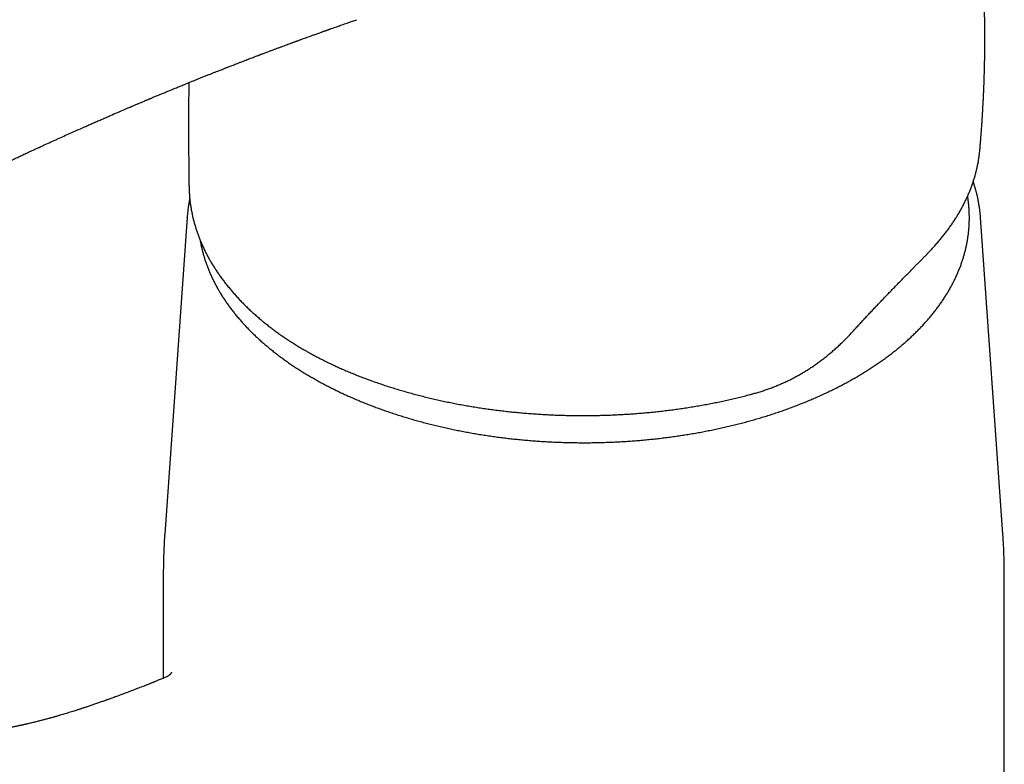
# Model space of a CAD drawing. Header units: millimetres. Extents: x 8 to 974, y 12 to 913.
# Tile 19 of 31: x 803 to 865, y 213 to 260. Entities that reach past the tile are written whole.
import ezdxf

# ---------------------------------------------------------------- set-up
doc = ezdxf.new("R2010")
doc.units = ezdxf.units.MM

msp = doc.modelspace()

# ---------------------------------------------------------------- linework, layer by layer
at = {"color": 7, "linetype": 'Continuous', "lineweight": 30}
for p, q in [((813.778, 249.804), (813.781, 249.661)), ((813.657, 247.834), (812.247, 227.885)), ((813.657, 247.834), (813.657, 247.837)), ((865.07, 227.885), (863.659, 247.834)), ((821.2, 239.397), (821.202, 239.396)), ((812.158, 225.381), (812.158, 218.807)), ((865.158, 188.925), (865.158, 225.381))]:
    msp.add_line(p, q, dxfattribs=at)
for points, knots in [([(863.618, 252.084), (863.619, 252.098), (863.625, 252.161), (863.634, 252.27), (863.647, 252.417), (863.658, 252.554), (863.669, 252.684), (863.679, 252.802), (863.688, 252.919), (863.697, 253.034), (863.705, 253.144), (863.714, 253.262), (863.723, 253.389), (863.732, 253.516), (863.741, 253.636), (863.749, 253.751), (863.757, 253.869), (863.764, 253.985), (863.771, 254.091), (863.778, 254.194), (863.784, 254.292), (863.79, 254.39), (863.796, 254.49), (863.802, 254.594), (863.808, 254.701), (863.816, 254.846), (863.826, 255.029), (863.837, 255.244), (863.847, 255.457), (863.857, 255.669), (863.866, 255.878), (863.872, 256.046), (863.877, 256.164), (863.88, 256.238), (863.882, 256.307), (863.885, 256.381), (863.888, 256.469), (863.891, 256.565), (863.894, 256.661), (863.897, 256.75), (863.899, 256.831), (863.901, 256.901), (863.903, 256.963), (863.905, 257.023), (863.907, 257.089), (863.909, 257.168), (863.911, 257.267), (863.914, 257.38), (863.916, 257.504), (863.919, 257.621), (863.92, 257.725), (863.922, 257.805), (863.923, 257.867), (863.924, 257.924), (863.925, 257.99), (863.926, 258.068), (863.927, 258.171), (863.928, 258.292), (863.93, 258.409), (863.93, 258.505), (863.931, 258.589), (863.931, 258.685), (863.932, 258.8), (863.932, 258.933), (863.933, 259.055), (863.932, 259.16), (863.932, 259.236), (863.932, 259.301), (863.932, 259.354), (863.932, 259.4), (863.932, 259.446), (863.931, 259.513), (863.931, 259.604), (863.93, 259.718), (863.929, 259.83), (863.928, 259.935), (863.927, 260.027), (863.926, 260.106), (863.925, 260.178), (863.924, 260.249), (863.922, 260.345), (863.92, 260.468), (863.917, 260.616), (863.914, 260.75), (863.912, 260.863), (863.909, 260.948), (863.908, 261.024), (863.906, 261.099), (863.903, 261.18), (863.901, 261.27), (863.898, 261.367), (863.895, 261.471), (863.891, 261.582), (863.887, 261.693), (863.884, 261.793), (863.88, 261.881), (863.877, 261.968), (863.873, 262.062), (863.869, 262.171), (863.864, 262.291), (863.858, 262.417), (863.853, 262.539), (863.848, 262.649), (863.843, 262.75), (863.838, 262.855), (863.831, 262.976), (863.824, 263.113), (863.816, 263.266), (863.808, 263.401), (863.801, 263.509), (863.797, 263.578), (863.794, 263.631), (863.791, 263.675), (863.789, 263.719), (863.785, 263.773), (863.781, 263.838), (863.776, 263.913), (863.771, 263.994), (863.765, 264.08), (863.759, 264.169), (863.753, 264.261), (863.746, 264.351), (863.741, 264.429), (863.736, 264.489), (863.733, 264.537), (863.729, 264.586), (863.725, 264.645), (863.719, 264.716), (863.712, 264.811), (863.703, 264.926), (863.693, 265.054), (863.682, 265.178), (863.672, 265.297), (863.664, 265.399), (863.657, 265.479), (863.652, 265.536), (863.647, 265.585), (863.643, 265.638), (863.636, 265.709), (863.628, 265.803), (863.618, 265.911), (863.607, 266.019), (863.598, 266.12), (863.589, 266.213), (863.58, 266.298), (863.573, 266.377), (863.564, 266.466), (863.553, 266.575), (863.538, 266.715), (863.521, 266.874), (863.503, 267.046), (863.483, 267.223), (863.465, 267.377), (863.451, 267.501), (863.441, 267.591), (863.432, 267.666), (863.424, 267.731), (863.416, 267.796), (863.407, 267.869), (863.397, 267.953), (863.382, 268.075), (863.363, 268.229), (863.339, 268.418), (863.313, 268.614), (863.291, 268.776), (863.276, 268.892), (863.267, 268.954), (863.261, 269), (863.256, 269.034), (863.252, 269.063), (863.248, 269.096), (863.242, 269.135), (863.234, 269.192), (863.223, 269.272), (863.208, 269.377), (863.19, 269.499), (863.17, 269.637), (863.152, 269.758), (863.137, 269.859), (863.126, 269.934), (863.114, 270.013), (863.102, 270.088), (863.092, 270.154), (863.084, 270.206), (863.078, 270.245), (863.073, 270.278), (863.066, 270.322), (863.056, 270.384), (863.043, 270.465), (863.029, 270.557), (863.013, 270.654), (862.997, 270.751), (862.963, 270.961), (862.927, 271.174), (862.891, 271.384), (862.875, 271.475), (862.862, 271.55), (862.851, 271.611), (862.844, 271.655), (862.837, 271.691), (862.831, 271.728), (862.822, 271.779), (862.81, 271.845), (862.792, 271.945), (862.769, 272.069), (862.744, 272.208), (862.72, 272.336), (862.696, 272.462), (862.676, 272.569), (862.658, 272.661), (862.644, 272.735), (862.629, 272.811), (862.615, 272.884), (862.603, 272.948), (862.593, 272.999), (862.585, 273.037), (862.579, 273.067), (862.573, 273.1), (862.563, 273.147), (862.55, 273.212), (862.534, 273.293), (862.515, 273.389), (862.487, 273.525), (862.452, 273.696), (862.41, 273.897), (862.367, 274.099), (862.323, 274.301), (862.287, 274.469), (862.259, 274.597), (862.24, 274.68), (862.225, 274.747), (862.214, 274.798), (862.205, 274.839), (862.195, 274.881), (862.183, 274.935), (862.167, 275.005), (862.147, 275.093), (862.122, 275.201), (862.092, 275.33), (862.057, 275.48), (862.021, 275.634), (861.996, 275.737), (861.985, 275.784)], [0, 0, 0, 0, 0.001732, 0.00776, 0.01343, 0.019691, 0.024623, 0.029415, 0.034211, 0.038893, 0.043611, 0.047651, 0.053454, 0.059208, 0.063217, 0.068249, 0.073332, 0.077779, 0.082525, 0.086398, 0.090447, 0.094611, 0.098403, 0.102722, 0.107429, 0.111754, 0.120604, 0.129894, 0.138304, 0.146836, 0.156144, 0.16402, 0.167676, 0.170759, 0.173148, 0.176142, 0.179952, 0.184042, 0.187994, 0.191808, 0.195091, 0.198011, 0.200514, 0.202716, 0.205411, 0.20875, 0.212472, 0.217648, 0.222777, 0.227837, 0.232225, 0.235664, 0.23772, 0.239938, 0.242686, 0.245938, 0.249607, 0.255525, 0.260939, 0.264194, 0.267415, 0.271396, 0.27614, 0.281652, 0.287933, 0.291381, 0.294692, 0.297414, 0.299543, 0.301251, 0.303133, 0.305241, 0.309644, 0.3144, 0.31943, 0.323674, 0.327538, 0.330835, 0.333587, 0.33645, 0.339726, 0.345622, 0.351829, 0.358226, 0.362354, 0.365919, 0.368915, 0.371833, 0.375211, 0.37905, 0.383133, 0.387299, 0.392162, 0.39702, 0.401234, 0.404708, 0.408074, 0.412042, 0.416566, 0.421753, 0.427074, 0.432439, 0.437083, 0.440836, 0.445182, 0.450267, 0.456033, 0.462441, 0.469467, 0.47306, 0.475961, 0.478171, 0.479744, 0.481518, 0.483775, 0.486516, 0.489734, 0.4932, 0.496804, 0.500547, 0.504428, 0.508429, 0.511878, 0.514261, 0.515981, 0.517956, 0.520443, 0.523441, 0.526948, 0.53253, 0.53794, 0.54318, 0.548249, 0.552983, 0.556029, 0.558443, 0.560229, 0.562242, 0.565096, 0.569273, 0.574159, 0.578767, 0.583034, 0.58696, 0.590554, 0.593879, 0.596948, 0.601886, 0.607769, 0.614737, 0.622147, 0.629694, 0.637379, 0.641764, 0.645567, 0.648777, 0.651393, 0.653896, 0.657003, 0.660722, 0.664716, 0.672611, 0.680449, 0.68881, 0.697832, 0.701134, 0.703765, 0.705724, 0.707014, 0.708143, 0.709542, 0.711211, 0.713148, 0.716932, 0.721447, 0.726666, 0.732576, 0.739175, 0.742297, 0.745552, 0.74894, 0.752381, 0.755276, 0.757469, 0.759017, 0.760281, 0.761823, 0.7647, 0.768229, 0.772356, 0.776569, 0.780738, 0.784865, 0.803742, 0.808266, 0.812178, 0.815447, 0.818074, 0.820058, 0.821194, 0.822693, 0.824887, 0.827773, 0.831343, 0.837867, 0.843872, 0.84936, 0.854575, 0.860255, 0.863339, 0.866556, 0.869906, 0.873244, 0.876057, 0.878263, 0.879918, 0.881028, 0.882125, 0.88428, 0.887124, 0.890657, 0.894879, 0.89969, 0.908438, 0.917221, 0.92604, 0.934894, 0.943729, 0.948079, 0.951718, 0.954646, 0.956863, 0.95839, 0.960083, 0.962441, 0.965463, 0.969247, 0.974018, 0.979708, 0.986315, 0.993837, 1, 1, 1, 1]), ([(778.348, 248.11), (778.35, 248.109), (778.382, 248.091), (778.438, 248.059), (778.516, 248.015), (778.587, 247.977), (778.649, 247.943), (778.7, 247.915), (778.75, 247.888), (778.807, 247.857), (778.877, 247.82), (778.958, 247.778), (779.045, 247.733), (779.139, 247.684), (779.241, 247.633), (779.349, 247.579), (779.454, 247.528), (779.549, 247.481), (779.625, 247.445), (779.681, 247.419), (779.723, 247.399), (779.763, 247.38), (779.805, 247.361), (779.873, 247.329), (779.97, 247.285), (780.102, 247.225), (780.25, 247.16), (780.411, 247.09), (780.586, 247.016), (780.774, 246.939), (780.975, 246.858), (781.19, 246.775), (781.407, 246.693), (781.624, 246.613), (781.839, 246.536), (782.056, 246.462), (782.267, 246.391), (782.465, 246.328), (782.659, 246.267), (782.846, 246.211), (783.024, 246.159), (783.183, 246.115), (783.309, 246.081), (783.406, 246.055), (783.478, 246.036), (783.539, 246.02), (783.591, 246.007), (783.64, 245.995), (783.698, 245.981), (783.775, 245.962), (783.874, 245.939), (783.994, 245.911), (784.196, 245.866), (784.471, 245.809), (784.812, 245.746), (785.144, 245.693), (785.468, 245.647), (785.747, 245.614), (785.988, 245.59), (786.198, 245.572), (786.425, 245.556), (786.668, 245.543), (786.928, 245.534), (787.205, 245.529), (787.499, 245.53), (787.798, 245.538), (788.1, 245.553), (788.4, 245.575), (788.7, 245.604), (788.992, 245.64), (789.299, 245.685), (789.617, 245.741), (789.944, 245.809), (790.25, 245.881), (790.536, 245.955), (790.802, 246.029), (791.046, 246.102), (791.27, 246.173), (791.473, 246.24), (791.644, 246.299), (791.785, 246.349), (791.899, 246.39), (791.997, 246.426), (792.087, 246.459), (792.178, 246.493), (792.281, 246.533), (792.4, 246.579), (792.53, 246.631), (792.668, 246.686), (792.809, 246.744), (792.952, 246.803), (793.165, 246.893), (793.45, 247.016), (793.797, 247.171), (794.142, 247.329), (794.485, 247.489), (794.837, 247.657), (795.199, 247.833), (795.571, 248.017), (795.953, 248.206), (796.345, 248.403), (796.751, 248.606), (797.163, 248.811), (797.582, 249.019), (798.007, 249.23), (798.382, 249.415), (798.704, 249.574), (798.966, 249.702), (799.219, 249.826), (799.473, 249.95), (799.726, 250.072), (799.974, 250.193), (800.203, 250.303), (800.412, 250.404), (800.601, 250.495), (800.749, 250.566), (800.861, 250.619), (800.939, 250.657), (801.008, 250.689), (801.066, 250.717), (801.116, 250.741), (801.169, 250.766), (801.232, 250.796), (801.311, 250.834), (801.401, 250.877), (801.518, 250.932), (801.664, 251.001), (801.841, 251.085), (802.035, 251.177), (802.248, 251.277), (802.474, 251.384), (802.715, 251.496), (802.968, 251.614), (803.238, 251.74), (803.522, 251.872), (803.813, 252.006), (804.156, 252.164), (804.542, 252.341), (804.967, 252.535), (805.383, 252.724), (805.791, 252.908), (806.188, 253.086), (806.566, 253.255), (806.924, 253.414), (807.245, 253.556), (807.531, 253.682), (807.788, 253.795), (808.042, 253.907), (808.3, 254.019), (808.563, 254.134), (808.886, 254.274), (809.271, 254.44), (809.721, 254.633), (810.083, 254.787), (810.351, 254.901), (810.519, 254.973), (810.681, 255.041), (810.828, 255.103), (810.959, 255.158), (811.062, 255.202), (811.142, 255.235), (811.201, 255.26), (811.252, 255.281), (811.295, 255.299), (811.332, 255.315), (811.371, 255.331), (811.421, 255.352), (811.488, 255.38), (811.575, 255.416), (811.679, 255.46), (811.8, 255.51), (811.938, 255.567), (812.117, 255.642), (812.327, 255.728), (812.553, 255.822), (812.746, 255.901), (812.908, 255.968), (813.043, 256.023), (813.166, 256.073), (813.285, 256.122), (813.422, 256.177), (813.585, 256.244), (813.779, 256.323), (813.974, 256.401), (814.167, 256.479), (814.356, 256.555), (814.555, 256.635), (814.762, 256.718), (814.968, 256.8), (815.163, 256.877), (815.345, 256.95), (815.513, 257.016), (815.665, 257.076), (815.8, 257.129), (815.916, 257.175), (816.017, 257.214), (816.102, 257.248), (816.184, 257.28), (816.271, 257.314), (816.374, 257.354), (816.49, 257.399), (816.617, 257.448), (816.761, 257.504), (816.922, 257.567), (817.102, 257.636), (817.28, 257.705), (817.45, 257.77), (817.604, 257.829), (817.747, 257.884), (817.877, 257.933), (817.991, 257.977), (818.086, 258.013), (818.163, 258.042), (818.222, 258.064), (818.274, 258.084), (818.329, 258.105), (818.397, 258.131), (818.478, 258.161), (818.573, 258.197), (818.681, 258.238), (818.819, 258.29), (818.982, 258.351), (819.163, 258.419), (819.341, 258.485), (819.515, 258.55), (819.686, 258.613), (819.852, 258.675), (820.009, 258.733), (820.139, 258.781), (820.241, 258.818), (820.318, 258.847), (820.389, 258.873), (820.451, 258.895), (820.501, 258.914), (820.543, 258.929), (820.584, 258.944), (820.633, 258.962), (820.691, 258.983), (820.759, 259.008), (820.837, 259.036), (820.938, 259.073), (821.064, 259.119), (821.217, 259.174), (821.384, 259.235), (821.574, 259.304), (821.788, 259.38), (821.967, 259.444), (822.099, 259.492), (822.179, 259.52), (822.26, 259.549), (822.336, 259.576), (822.403, 259.6), (822.456, 259.619), (822.497, 259.633), (822.527, 259.644), (822.552, 259.653), (822.584, 259.664), (822.627, 259.679), (822.683, 259.699), (822.838, 259.754), (823.084, 259.84), (823.415, 259.956), (823.746, 260.071), (824.059, 260.18), (824.262, 260.25), (824.352, 260.281)], [0, 0, 0, 0, 0.000167, 0.002088, 0.003688, 0.005332, 0.006708, 0.00774, 0.00871, 0.009941, 0.011469, 0.013286, 0.01519, 0.0171, 0.019401, 0.02171, 0.024017, 0.026064, 0.027733, 0.02878, 0.029606, 0.030422, 0.031309, 0.032265, 0.034701, 0.037495, 0.040595, 0.043974, 0.047631, 0.051491, 0.055613, 0.059995, 0.064631, 0.068762, 0.073069, 0.077476, 0.081624, 0.085471, 0.08902, 0.092824, 0.096224, 0.099223, 0.101826, 0.103343, 0.104685, 0.10584, 0.106803, 0.107599, 0.108557, 0.110029, 0.11187, 0.114079, 0.116653, 0.122955, 0.129042, 0.13492, 0.140597, 0.14608, 0.149452, 0.153049, 0.156915, 0.161051, 0.165458, 0.170136, 0.175088, 0.180316, 0.185238, 0.190391, 0.195565, 0.200573, 0.205417, 0.211517, 0.217345, 0.222895, 0.228193, 0.233197, 0.237883, 0.242213, 0.24618, 0.249777, 0.252341, 0.254665, 0.256641, 0.258272, 0.260073, 0.262191, 0.264625, 0.267369, 0.270252, 0.273194, 0.276195, 0.279254, 0.286683, 0.294419, 0.301718, 0.309274, 0.317092, 0.325225, 0.333693, 0.342337, 0.351307, 0.360603, 0.370229, 0.379681, 0.389432, 0.399482, 0.405545, 0.411657, 0.417499, 0.423023, 0.429184, 0.434893, 0.440148, 0.44495, 0.449299, 0.453193, 0.455175, 0.456993, 0.458571, 0.459901, 0.460983, 0.462026, 0.463537, 0.465351, 0.467451, 0.469762, 0.473411, 0.477472, 0.481942, 0.486823, 0.492112, 0.497561, 0.503384, 0.509579, 0.516146, 0.522963, 0.529645, 0.539814, 0.549583, 0.558954, 0.568555, 0.577702, 0.586396, 0.594637, 0.602422, 0.608562, 0.614389, 0.62018, 0.62611, 0.632181, 0.638392, 0.648433, 0.658819, 0.669548, 0.673454, 0.677405, 0.681215, 0.684628, 0.687643, 0.69026, 0.691798, 0.693155, 0.694331, 0.695327, 0.696142, 0.696939, 0.698009, 0.699616, 0.70162, 0.704022, 0.706821, 0.710017, 0.71361, 0.719297, 0.724542, 0.729344, 0.732714, 0.735825, 0.738677, 0.741307, 0.744097, 0.74815, 0.752656, 0.757615, 0.761716, 0.766081, 0.770711, 0.775606, 0.780518, 0.785052, 0.789203, 0.79318, 0.796729, 0.79985, 0.802543, 0.804853, 0.806885, 0.808501, 0.810566, 0.813069, 0.815838, 0.818837, 0.822065, 0.825955, 0.830133, 0.8346, 0.838313, 0.841948, 0.845207, 0.84828, 0.850921, 0.853129, 0.854904, 0.856247, 0.857253, 0.858532, 0.860116, 0.862015, 0.864228, 0.866757, 0.869601, 0.873891, 0.878142, 0.882306, 0.886382, 0.890371, 0.894273, 0.898022, 0.901425, 0.903378, 0.905189, 0.906857, 0.908359, 0.909519, 0.910405, 0.911301, 0.912431, 0.913793, 0.915389, 0.917218, 0.919279, 0.922495, 0.926099, 0.930035, 0.934304, 0.939479, 0.945072, 0.946915, 0.9488, 0.950726, 0.952594, 0.954165, 0.955428, 0.956381, 0.957026, 0.957531, 0.958179, 0.959249, 0.96057, 0.962141, 0.970204, 0.977909, 0.985571, 0.993623, 1, 1, 1, 1]), ([(813.772, 256.32), (813.772, 256.305), (813.771, 256.267), (813.77, 256.215), (813.769, 256.159), (813.768, 256.107), (813.766, 256.042), (813.765, 255.96), (813.763, 255.861), (813.761, 255.743), (813.759, 255.606), (813.756, 255.455), (813.754, 255.29), (813.752, 255.115), (813.75, 254.966), (813.749, 254.847), (813.748, 254.76), (813.747, 254.671), (813.747, 254.582), (813.746, 254.503), (813.745, 254.437), (813.745, 254.391), (813.745, 254.359), (813.745, 254.323), (813.744, 254.269), (813.744, 254.189), (813.744, 254.093), (813.743, 253.984), (813.743, 253.861), (813.743, 253.725), (813.743, 253.581), (813.743, 253.432), (813.743, 253.215), (813.744, 252.93), (813.746, 252.572), (813.75, 252.205), (813.754, 251.83), (813.758, 251.447), (813.763, 251.073), (813.767, 250.717), (813.771, 250.385), (813.774, 250.082), (813.776, 249.89), (813.777, 249.804)], [0, 0, 0, 0, 0.0065633, 0.0177375, 0.02396, 0.0318474, 0.0415536, 0.0537963, 0.0690142, 0.0869856, 0.1077116, 0.1310237, 0.1560364, 0.1826225, 0.2107829, 0.223644, 0.2368089, 0.2502776, 0.2640502, 0.2767675, 0.2865249, 0.2935671, 0.2978937, 0.3008622, 0.3100782, 0.3223616, 0.3377131, 0.354013, 0.3727599, 0.3939544, 0.4165331, 0.4393846, 0.4625089, 0.5160788, 0.5710583, 0.6274476, 0.6852442, 0.7444391, 0.8042513, 0.8583673, 0.9099762, 0.9590787, 1, 1, 1, 1]), ([(860.299, 245.532), (860.364, 245.599), (860.495, 245.734), (860.685, 245.939), (860.871, 246.147), (861.051, 246.356), (861.226, 246.567), (861.394, 246.779), (861.557, 246.993), (861.714, 247.208), (861.866, 247.425), (862.011, 247.643), (862.151, 247.863), (862.284, 248.083), (862.411, 248.304), (862.532, 248.526), (862.647, 248.75), (862.756, 248.975), (862.859, 249.2), (862.956, 249.426), (863.046, 249.652), (863.13, 249.879), (863.208, 250.105), (863.279, 250.331), (863.344, 250.559), (863.403, 250.786), (863.456, 251.014), (863.502, 251.242), (863.542, 251.47), (863.575, 251.698), (863.596, 251.858), (863.604, 251.942), (863.605, 251.949)], [0, 0, 0, 0, 0.034521, 0.069491, 0.104441, 0.13937, 0.174275, 0.209155, 0.244007, 0.278829, 0.313619, 0.34838, 0.383214, 0.417727, 0.452283, 0.486858, 0.521421, 0.555944, 0.590403, 0.624772, 0.659028, 0.693148, 0.727101, 0.760894, 0.794805, 0.828615, 0.862339, 0.895992, 0.929589, 0.963146, 0.996677, 1, 1, 1, 1]), ([(863.605, 251.955), (863.607, 251.97), (863.612, 252.013), (863.615, 252.056), (863.617, 252.084)], [0, 0, 0, 0, 0.365591, 1, 1, 1, 1]), ([(863.659, 247.834), (863.658, 247.846), (863.656, 247.877), (863.652, 247.923), (863.647, 247.98), (863.641, 248.045), (863.633, 248.12), (863.624, 248.205), (863.613, 248.3), (863.593, 248.451), (863.563, 248.648), (863.527, 248.85), (863.496, 249.007), (863.471, 249.121), (863.446, 249.232), (863.42, 249.34), (863.393, 249.445), (863.366, 249.545), (863.34, 249.637), (863.318, 249.716), (863.299, 249.779), (863.284, 249.826), (863.274, 249.859), (863.266, 249.886), (863.257, 249.915), (863.244, 249.953), (863.228, 250.002), (863.213, 250.048), (863.204, 250.077), (863.2, 250.086)], [0, 0, 0, 0, 0.013145, 0.03263, 0.055025, 0.082384, 0.114717, 0.15203, 0.194328, 0.241507, 0.353652, 0.460693, 0.51334, 0.564658, 0.614648, 0.663309, 0.710641, 0.756645, 0.79983, 0.835284, 0.863683, 0.885028, 0.899319, 0.908079, 0.921042, 0.938488, 0.960414, 0.987408, 1, 1, 1, 1]), ([(813.78, 249.656), (813.78, 249.651), (813.782, 249.568), (813.79, 249.407), (813.806, 249.173), (813.828, 248.939), (813.857, 248.705), (813.892, 248.471), (813.933, 248.237), (813.98, 248.004), (814.034, 247.771), (814.093, 247.539), (814.159, 247.308), (814.23, 247.077), (814.308, 246.847), (814.392, 246.617), (814.482, 246.389), (814.578, 246.162), (814.68, 245.936), (814.787, 245.712), (814.901, 245.488), (815.02, 245.266), (815.146, 245.046), (815.277, 244.826), (815.414, 244.607), (815.558, 244.39), (815.707, 244.174), (815.862, 243.96), (816.023, 243.746), (816.19, 243.534), (816.363, 243.323), (816.542, 243.113), (816.727, 242.904), (816.917, 242.698), (817.112, 242.494), (817.311, 242.294), (817.514, 242.096), (817.722, 241.901), (817.935, 241.708), (818.152, 241.519), (818.373, 241.332), (818.599, 241.147), (818.83, 240.966), (819.065, 240.787), (819.305, 240.61), (819.549, 240.436), (819.798, 240.265), (820.051, 240.096), (820.31, 239.929), (820.573, 239.765), (820.84, 239.604), (821.049, 239.481), (821.17, 239.412), (821.199, 239.396)], [0, 0, 0, 0, 0.00127, 0.021501, 0.041726, 0.062, 0.082312, 0.102648, 0.122995, 0.143338, 0.163661, 0.18395, 0.20418, 0.224639, 0.245053, 0.265431, 0.285781, 0.306107, 0.326417, 0.346717, 0.367013, 0.387311, 0.407614, 0.427929, 0.448261, 0.468615, 0.488996, 0.509411, 0.529865, 0.550361, 0.570907, 0.591497, 0.612207, 0.63283, 0.653348, 0.67377, 0.694104, 0.714356, 0.734536, 0.75465, 0.774706, 0.794712, 0.814676, 0.834605, 0.854507, 0.87439, 0.894261, 0.914128, 0.933999, 0.953878, 0.973774, 0.993615, 1, 1, 1, 1]), ([(813.822, 249.012), (813.815, 248.978), (813.8, 248.903), (813.778, 248.786), (813.756, 248.663), (813.737, 248.543), (813.715, 248.396), (813.693, 248.223), (813.672, 248.026), (813.662, 247.896), (813.657, 247.834)], [0, 0, 0, 0, 0.089078, 0.197985, 0.303824, 0.406598, 0.506307, 0.681153, 0.845713, 1, 1, 1, 1]), ([(814.478, 246.401), (814.491, 246.329), (814.517, 246.181), (814.564, 245.959), (814.617, 245.734), (814.677, 245.51), (814.743, 245.286), (814.814, 245.063), (814.892, 244.841), (814.976, 244.619), (815.066, 244.399), (815.163, 244.179), (815.265, 243.959), (815.373, 243.741), (815.487, 243.524), (815.607, 243.308), (815.733, 243.093), (815.865, 242.88), (816.003, 242.667), (816.147, 242.456), (816.296, 242.247), (816.451, 242.038), (816.612, 241.832), (816.779, 241.626), (816.951, 241.423), (817.129, 241.221), (817.312, 241.021), (817.501, 240.822), (817.696, 240.625), (817.895, 240.431), (818.1, 240.238), (818.311, 240.047), (818.526, 239.858), (818.747, 239.671), (818.972, 239.486), (819.203, 239.304), (819.439, 239.123), (819.68, 238.945), (819.925, 238.77), (820.175, 238.596), (820.431, 238.425), (820.69, 238.257), (820.954, 238.09), (821.219, 237.93), (821.415, 237.814), (821.569, 237.725), (821.729, 237.633), (821.965, 237.501), (822.25, 237.347), (822.539, 237.196), (822.832, 237.047), (823.129, 236.901), (823.43, 236.758), (823.735, 236.618), (824.044, 236.481), (824.356, 236.346), (824.672, 236.215), (824.992, 236.086), (825.315, 235.961), (825.641, 235.838), (825.971, 235.719), (826.304, 235.603), (826.64, 235.49), (826.979, 235.38), (827.321, 235.273), (827.666, 235.169), (828.014, 235.069), (828.365, 234.971), (828.718, 234.878), (829.073, 234.787), (829.432, 234.7), (829.792, 234.616), (830.155, 234.535), (830.519, 234.458), (830.886, 234.384), (831.255, 234.314), (831.626, 234.247), (831.998, 234.183), (832.372, 234.123), (832.748, 234.067), (833.126, 234.014), (833.504, 233.964), (833.884, 233.918), (834.265, 233.876), (834.648, 233.837), (835.031, 233.801), (835.415, 233.769), (835.8, 233.741), (836.186, 233.716), (836.573, 233.695), (836.96, 233.678), (837.347, 233.664), (837.735, 233.654), (838.123, 233.647), (838.511, 233.644), (838.899, 233.644), (839.287, 233.648), (839.675, 233.656), (840.062, 233.667), (840.45, 233.682), (840.836, 233.7), (841.223, 233.722), (841.608, 233.748), (841.993, 233.777), (842.377, 233.809), (842.76, 233.846), (843.142, 233.886), (843.523, 233.929), (843.903, 233.976), (844.281, 234.026), (844.658, 234.08), (845.034, 234.137), (845.407, 234.198), (845.78, 234.263), (846.15, 234.33), (846.518, 234.402), (846.885, 234.476), (847.249, 234.554), (847.611, 234.636), (847.971, 234.72), (848.328, 234.808), (848.683, 234.9), (849.036, 234.994), (849.386, 235.092), (849.733, 235.194), (850.077, 235.298), (850.418, 235.406), (850.757, 235.516), (851.092, 235.63), (851.424, 235.747), (851.753, 235.867), (852.079, 235.991), (852.401, 236.117), (852.72, 236.246), (853.035, 236.378), (853.347, 236.513), (853.655, 236.651), (853.959, 236.792), (854.259, 236.936), (854.555, 237.082), (854.847, 237.232), (855.135, 237.384), (855.419, 237.538), (855.698, 237.696), (855.973, 237.856), (856.244, 238.018), (856.51, 238.183), (856.772, 238.351), (857.029, 238.521), (857.282, 238.693), (857.53, 238.868), (857.772, 239.045), (858.01, 239.224), (858.243, 239.406), (858.471, 239.59), (858.694, 239.776), (858.912, 239.964), (859.125, 240.154), (859.332, 240.346), (859.534, 240.54), (859.731, 240.736), (859.923, 240.934), (860.108, 241.134), (860.289, 241.335), (860.464, 241.538), (860.633, 241.743), (860.796, 241.949), (860.954, 242.157), (861.106, 242.366), (861.253, 242.577), (861.393, 242.789), (861.528, 243.002), (861.656, 243.217), (861.779, 243.433), (861.896, 243.65), (862.007, 243.868), (862.112, 244.087), (862.21, 244.306), (862.303, 244.527), (862.39, 244.749), (862.47, 244.971), (862.545, 245.194), (862.613, 245.418), (862.675, 245.642), (862.731, 245.867), (862.781, 246.092), (862.824, 246.318), (862.862, 246.544), (862.893, 246.77), (862.918, 246.996), (862.937, 247.223), (862.95, 247.45), (862.956, 247.677), (862.956, 247.903), (862.95, 248.13), (862.938, 248.357), (862.92, 248.584), (862.895, 248.81), (862.869, 249.004), (862.849, 249.122), (862.842, 249.165)], [0, 0, 0, 0, 0.004858, 0.009908, 0.014959, 0.020012, 0.025068, 0.030126, 0.035186, 0.040249, 0.045315, 0.050384, 0.055455, 0.060529, 0.065606, 0.070686, 0.075768, 0.080853, 0.08594, 0.09103, 0.096121, 0.101215, 0.106311, 0.111409, 0.116508, 0.121609, 0.126712, 0.131816, 0.136921, 0.142027, 0.147134, 0.152242, 0.157351, 0.16246, 0.16757, 0.17268, 0.177791, 0.182902, 0.188014, 0.193126, 0.198237, 0.203349, 0.208461, 0.213573, 0.218416, 0.219466, 0.222159, 0.227271, 0.232383, 0.237494, 0.242605, 0.247716, 0.252827, 0.257938, 0.263048, 0.268158, 0.273268, 0.278378, 0.283487, 0.288596, 0.293705, 0.298814, 0.303922, 0.30903, 0.314138, 0.319245, 0.324353, 0.32946, 0.334567, 0.339673, 0.344779, 0.349886, 0.354992, 0.360097, 0.365203, 0.370308, 0.375413, 0.380518, 0.385623, 0.390728, 0.395832, 0.400937, 0.406041, 0.411145, 0.416249, 0.421353, 0.426457, 0.431561, 0.436665, 0.441768, 0.446872, 0.451975, 0.457079, 0.462182, 0.467286, 0.472389, 0.477493, 0.482596, 0.4877, 0.492804, 0.497907, 0.503011, 0.508114, 0.513218, 0.518322, 0.523426, 0.52853, 0.533634, 0.538738, 0.543843, 0.548947, 0.554052, 0.559157, 0.564262, 0.569367, 0.574472, 0.579577, 0.584683, 0.589789, 0.594895, 0.600001, 0.605108, 0.610215, 0.615322, 0.620429, 0.625536, 0.630644, 0.635752, 0.640861, 0.645969, 0.651078, 0.656187, 0.661296, 0.666406, 0.671516, 0.676626, 0.681737, 0.686848, 0.691959, 0.69707, 0.702181, 0.707293, 0.712405, 0.717517, 0.72263, 0.727742, 0.732855, 0.737967, 0.74308, 0.748193, 0.753306, 0.758418, 0.763531, 0.768643, 0.773755, 0.778866, 0.783977, 0.789088, 0.794198, 0.799307, 0.804416, 0.809523, 0.81463, 0.819735, 0.824839, 0.829942, 0.835043, 0.840143, 0.84524, 0.850336, 0.85543, 0.860521, 0.86561, 0.870697, 0.875781, 0.880863, 0.885942, 0.891018, 0.896091, 0.901162, 0.90623, 0.911295, 0.916357, 0.921417, 0.926474, 0.931529, 0.936581, 0.941632, 0.946681, 0.951728, 0.956774, 0.961819, 0.966863, 0.971906, 0.97695, 0.981993, 0.987037, 0.992082, 0.997127, 1, 1, 1, 1]), ([(855.754, 240.805), (855.761, 240.813), (855.834, 240.894), (855.975, 241.047), (856.175, 241.265), (856.375, 241.48), (856.574, 241.693), (856.771, 241.904), (856.967, 242.111), (857.16, 242.315), (857.352, 242.516), (857.54, 242.714), (857.727, 242.907), (857.911, 243.098), (858.093, 243.286), (858.275, 243.473), (858.455, 243.658), (858.633, 243.84), (858.809, 244.02), (858.983, 244.196), (859.154, 244.371), (859.324, 244.542), (859.49, 244.711), (859.654, 244.877), (859.815, 245.041), (859.975, 245.203), (860.131, 245.361), (860.239, 245.471), (860.294, 245.527), (860.299, 245.532)], [0, 0, 0, 0, 0.003869, 0.044301, 0.084733, 0.125121, 0.165431, 0.205631, 0.24569, 0.285578, 0.325269, 0.364736, 0.403955, 0.442907, 0.481894, 0.521355, 0.56077, 0.600161, 0.639554, 0.678966, 0.718421, 0.757947, 0.79743, 0.83687, 0.876496, 0.916269, 0.956147, 0.99609, 1, 1, 1, 1]), ([(855.418, 240.442), (855.423, 240.448), (855.526, 240.557), (855.638, 240.678), (855.743, 240.794), (855.754, 240.806)], [0, 0, 0, 0, 0.049896, 0.901497, 1, 1, 1, 1]), ([(849.315, 236.726), (849.349, 236.735), (849.477, 236.769), (849.694, 236.834), (849.966, 236.919), (850.234, 237.011), (850.498, 237.108), (850.76, 237.21), (851.019, 237.318), (851.275, 237.431), (851.528, 237.55), (851.778, 237.674), (852.025, 237.804), (852.267, 237.938), (852.505, 238.077), (852.74, 238.221), (852.974, 238.372), (853.205, 238.528), (853.435, 238.691), (853.662, 238.859), (853.887, 239.033), (854.109, 239.212), (854.328, 239.397), (854.544, 239.586), (854.757, 239.781), (854.966, 239.98), (855.171, 240.185), (855.321, 240.339), (855.402, 240.426), (855.417, 240.442)], [0, 0, 0, 0, 0.014983, 0.055042, 0.094693, 0.134043, 0.173356, 0.212512, 0.251534, 0.29045, 0.329283, 0.368058, 0.406804, 0.445402, 0.483372, 0.52158, 0.560005, 0.59863, 0.637435, 0.676398, 0.715496, 0.754708, 0.794007, 0.833368, 0.872767, 0.912177, 0.951562, 0.990898, 1, 1, 1, 1]), ([(821.201, 239.395), (821.233, 239.376), (821.35, 239.311), (821.555, 239.198), (821.823, 239.054), (822.102, 238.91), (822.39, 238.765), (822.682, 238.623), (822.98, 238.484), (823.283, 238.346), (823.59, 238.211), (823.903, 238.079), (824.219, 237.949), (824.54, 237.822), (824.865, 237.697), (825.194, 237.576), (825.527, 237.457), (825.865, 237.34), (826.208, 237.227), (826.553, 237.116), (826.902, 237.009), (827.254, 236.905), (827.609, 236.803), (827.968, 236.705), (828.33, 236.61), (828.694, 236.519), (829.06, 236.43), (829.427, 236.346), (829.795, 236.265), (830.166, 236.187), (830.539, 236.113), (830.915, 236.042), (831.294, 235.974), (831.674, 235.91), (832.057, 235.849), (832.441, 235.792), (832.827, 235.738), (833.215, 235.687), (833.604, 235.64), (833.995, 235.597), (834.386, 235.557), (834.779, 235.521), (835.173, 235.488), (835.569, 235.458), (835.966, 235.433), (836.363, 235.41), (836.761, 235.392), (837.159, 235.377), (837.555, 235.365), (837.951, 235.358), (838.348, 235.354), (838.745, 235.353), (839.143, 235.356), (839.541, 235.363), (839.938, 235.373), (840.336, 235.387), (840.733, 235.404), (841.131, 235.426), (841.528, 235.45), (841.924, 235.478), (842.319, 235.51), (842.712, 235.546), (843.105, 235.585), (843.498, 235.627), (843.889, 235.673), (844.279, 235.723), (844.667, 235.776), (845.053, 235.833), (845.436, 235.893), (845.816, 235.956), (846.195, 236.022), (846.572, 236.093), (846.946, 236.166), (847.318, 236.243), (847.686, 236.323), (848.051, 236.406), (848.413, 236.492), (848.772, 236.582), (849.073, 236.66), (849.252, 236.709), (849.315, 236.726)], [0, 0, 0, 0, 0.0045004, 0.0160855, 0.0279913, 0.0404834, 0.0530079, 0.0655725, 0.0781834, 0.0908464, 0.1035955, 0.1163545, 0.1291357, 0.1419441, 0.1547847, 0.1676627, 0.180583, 0.1935509, 0.2065713, 0.2196539, 0.2326489, 0.2456869, 0.2587653, 0.2718705, 0.284989, 0.2981056, 0.3112029, 0.3242672, 0.3372846, 0.3502426, 0.3632753, 0.3763811, 0.3894808, 0.4025792, 0.4156804, 0.4287882, 0.4419073, 0.4550426, 0.4681987, 0.481384, 0.494483, 0.5076002, 0.520764, 0.5339602, 0.5471748, 0.5603931, 0.573596, 0.5867687, 0.5998967, 0.6129673, 0.6260543, 0.6392166, 0.6523719, 0.6655248, 0.6786798, 0.6918404, 0.7050112, 0.7181971, 0.7314028, 0.744638, 0.7577937, 0.7709384, 0.7841158, 0.7973139, 0.8105211, 0.8237237, 0.836908, 0.8500625, 0.863176, 0.8762375, 0.8892918, 0.9024043, 0.915471, 0.9284966, 0.941486, 0.954444, 0.9673754, 0.9802851, 0.9931779, 1, 1, 1, 1]), ([(812.247, 227.885), (812.244, 227.836), (812.228, 227.631), (812.208, 227.27), (812.185, 226.801), (812.17, 226.331), (812.161, 225.862), (812.157, 225.545), (812.158, 225.385), (812.158, 225.381)], [0, 0, 0, 0, 0.058545, 0.245982, 0.433388, 0.620758, 0.808089, 0.995378, 1, 1, 1, 1]), ([(865.158, 225.381), (865.158, 225.423), (865.159, 225.622), (865.154, 225.978), (865.143, 226.446), (865.126, 226.915), (865.102, 227.383), (865.083, 227.706), (865.07, 227.874), (865.07, 227.885)], [0, 0, 0, 0, 0.050819, 0.238047, 0.425223, 0.612343, 0.799404, 0.986401, 1, 1, 1, 1]), ([(812.675, 219.186), (812.675, 219.186), (812.675, 219.186), (812.672, 219.179), (812.666, 219.168), (812.658, 219.153), (812.645, 219.133), (812.626, 219.106), (812.605, 219.079), (812.584, 219.055), (812.565, 219.035), (812.546, 219.017), (812.524, 218.998), (812.5, 218.978), (812.467, 218.953), (812.424, 218.925), (812.373, 218.897), (812.335, 218.88), (812.315, 218.872)], [0, 0, 0, 0, 0.057619, 0.136538, 0.209032, 0.270447, 0.342903, 0.419132, 0.500691, 0.545123, 0.592194, 0.64205, 0.674952, 0.719189, 0.774742, 0.841549, 0.919489, 1, 1, 1, 1]), ([(812.316, 218.871), (812.281, 218.857), (812.2, 218.824), (812.078, 218.775), (811.956, 218.725), (811.848, 218.682), (811.755, 218.645), (811.678, 218.614), (811.616, 218.589), (811.57, 218.571), (811.538, 218.558), (811.515, 218.549), (811.495, 218.541), (811.472, 218.532), (811.443, 218.52), (811.402, 218.504), (811.348, 218.482), (811.279, 218.455), (811.198, 218.423), (810.915, 218.311), (810.559, 218.172), (810.133, 218.009), (809.836, 217.896), (809.549, 217.789), (809.315, 217.702), (809.129, 217.634), (808.991, 217.583), (808.863, 217.537), (808.754, 217.498), (808.664, 217.466), (808.584, 217.437), (808.498, 217.406), (808.403, 217.373), (808.298, 217.336), (808.185, 217.296), (808.065, 217.254), (807.944, 217.212), (807.824, 217.171), (807.706, 217.131), (807.59, 217.092), (807.478, 217.054), (807.37, 217.018), (807.271, 216.985), (807.18, 216.955), (807.102, 216.929), (807.035, 216.907), (806.978, 216.889), (806.922, 216.87), (806.86, 216.85), (806.786, 216.827), (806.7, 216.799), (806.585, 216.763), (806.446, 216.719), (806.288, 216.67), (806.13, 216.621), (805.973, 216.574), (805.819, 216.527), (805.686, 216.488), (805.579, 216.457), (805.498, 216.433), (805.427, 216.413), (805.365, 216.395), (805.304, 216.378), (805.238, 216.359), (805.16, 216.337), (805.071, 216.312), (804.932, 216.274), (804.753, 216.225), (804.539, 216.169), (804.358, 216.122), (804.21, 216.084), (804.095, 216.056), (803.985, 216.029), (803.873, 216.001), (803.753, 215.973), (803.648, 215.948), (803.562, 215.928), (803.496, 215.913), (803.427, 215.897), (803.358, 215.882), (803.293, 215.867), (803.236, 215.855), (803.19, 215.845), (803.153, 215.837), (803.12, 215.83), (803.087, 215.822), (803.037, 215.812), (802.967, 215.797), (802.873, 215.778), (802.769, 215.756), (802.656, 215.734), (802.537, 215.71), (802.421, 215.688), (802.319, 215.669), (802.238, 215.655), (802.171, 215.643), (802.112, 215.632), (802.054, 215.622), (801.993, 215.612), (801.931, 215.601), (801.864, 215.59), (801.79, 215.578), (801.708, 215.565), (801.626, 215.552), (801.55, 215.541), (801.486, 215.531), (801.434, 215.524), (801.387, 215.517), (801.339, 215.51), (801.289, 215.503), (801.234, 215.496), (801.172, 215.487), (801.103, 215.478), (801.028, 215.469), (800.934, 215.457), (800.827, 215.445), (800.707, 215.431), (800.591, 215.419), (800.475, 215.408), (800.357, 215.397), (800.234, 215.386), (800.121, 215.378), (800.025, 215.371), (799.951, 215.366), (799.886, 215.362), (799.827, 215.358), (799.771, 215.355), (799.714, 215.352), (799.652, 215.35), (799.579, 215.346), (799.493, 215.343), (799.398, 215.34), (799.301, 215.338), (799.191, 215.336), (799.07, 215.334), (798.939, 215.334), (798.831, 215.335), (798.739, 215.337), (798.659, 215.339), (798.574, 215.341), (798.476, 215.345), (798.368, 215.35), (798.253, 215.356), (798.146, 215.363), (798.044, 215.371), (797.941, 215.379), (797.853, 215.388), (797.78, 215.395), (797.724, 215.401), (797.665, 215.408), (797.603, 215.415), (797.552, 215.421), (797.514, 215.426), (797.485, 215.43), (797.453, 215.434), (797.412, 215.44), (797.362, 215.447), (797.3, 215.456), (797.256, 215.463), (797.232, 215.467)], [0, 0, 0, 0, 0.006335, 0.014676, 0.02211, 0.028635, 0.034253, 0.038963, 0.042766, 0.045445, 0.047368, 0.048539, 0.049588, 0.051, 0.052775, 0.054913, 0.058445, 0.062663, 0.067568, 0.073135, 0.114308, 0.132716, 0.151064, 0.168624, 0.185215, 0.194083, 0.202644, 0.210569, 0.217638, 0.222591, 0.227123, 0.232314, 0.238446, 0.244715, 0.251732, 0.25929, 0.266779, 0.27416, 0.281432, 0.288595, 0.295649, 0.302253, 0.308562, 0.314153, 0.319013, 0.323142, 0.32654, 0.329676, 0.333547, 0.338156, 0.343502, 0.349585, 0.359532, 0.369464, 0.379326, 0.389116, 0.398835, 0.408311, 0.414005, 0.419074, 0.423518, 0.427339, 0.430836, 0.43498, 0.439915, 0.445642, 0.451851, 0.466148, 0.479721, 0.49272, 0.500685, 0.508034, 0.514792, 0.521901, 0.529585, 0.538066, 0.542117, 0.546362, 0.550801, 0.555434, 0.559811, 0.56354, 0.566463, 0.568811, 0.570749, 0.572889, 0.575287, 0.580539, 0.586718, 0.593646, 0.601056, 0.608944, 0.61731, 0.623855, 0.629282, 0.633523, 0.637149, 0.641059, 0.645265, 0.649205, 0.653672, 0.658669, 0.664195, 0.670152, 0.675369, 0.679666, 0.683046, 0.686077, 0.68934, 0.692775, 0.696434, 0.700622, 0.705392, 0.710742, 0.716191, 0.7249, 0.732981, 0.74117, 0.749356, 0.757436, 0.766094, 0.775593, 0.781645, 0.786876, 0.791491, 0.795764, 0.799709, 0.80375, 0.808096, 0.813401, 0.819783, 0.827182, 0.83447, 0.841327, 0.851948, 0.861811, 0.871216, 0.876754, 0.883009, 0.889841, 0.896474, 0.906079, 0.915368, 0.923981, 0.931891, 0.940017, 0.949078, 0.953554, 0.958063, 0.963064, 0.968487, 0.97347, 0.975966, 0.978246, 0.98077, 0.984204, 0.988553, 0.993818, 1, 1, 1, 1])]:
    msp.add_open_spline(points, degree=3, knots=knots, dxfattribs=at)

doc.saveas('drawing.dxf')
